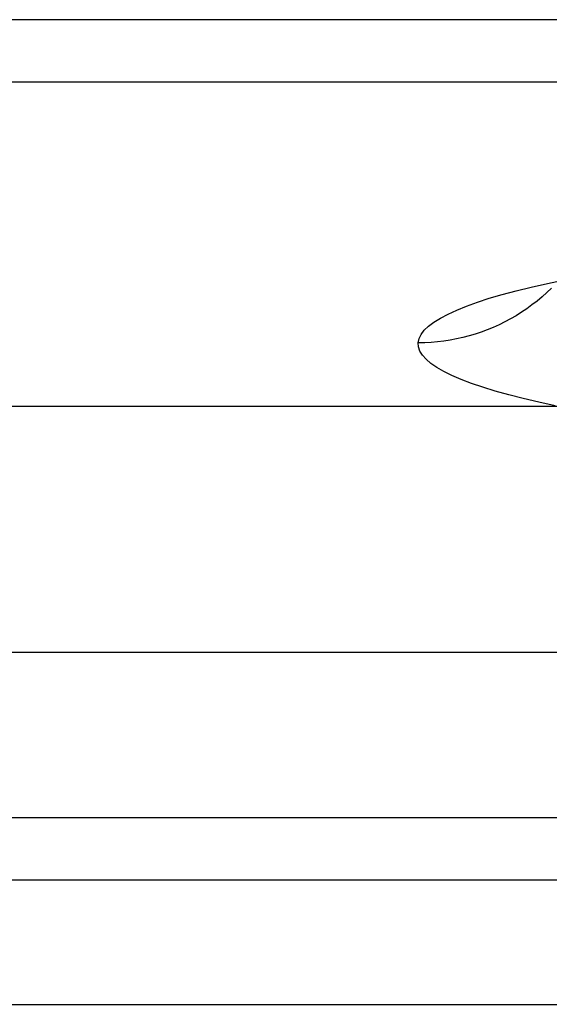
# Model space of a CAD drawing. Header units: millimetres. Extents: x -299 to -179, y 76 to 121.
# Tile 50 of 69: x -205.507 to -204.804, y 106.911 to 108.219. Entities that reach past the tile are written whole.
import ezdxf

# ---------------------------------------------------------------- set-up
doc = ezdxf.new("R2010")
doc.units = ezdxf.units.MM
doc.header["$MEASUREMENT"] = 0
doc.layers.add('Predefinito', color=7, linetype='Continuous', true_color=0x000000)

msp = doc.modelspace()

# ---------------------------------------------------------------- linework, layer by layer
at = {"layer": 'Predefinito'}
for p, q in [((-180.4435, 108.2188, -1.0623), (-227.5794, 108.2188, -1.0623)), ((-180.5466, 108.136, -1.2183), (-227.5794, 108.136, -1.2183)), ((-204.8479, 107.8587, -3.3875), (-204.828, 107.8636, -3.3493)), ((-204.828, 107.8636, -3.3493), (-204.8067, 107.8684, -3.3118)), ((-204.8013, 107.8621, -3.9378), (-204.8075, 107.8563, -3.937)), ((-204.8067, 107.8684, -3.3118), (-204.7841, 107.8731, -3.275)), ((-204.8996, 107.8435, -3.5059), (-204.8838, 107.8487, -3.4659)), ((-204.8838, 107.8487, -3.4659), (-204.8665, 107.8537, -3.4264)), ((-204.8665, 107.8537, -3.4264), (-204.8479, 107.8587, -3.3875)), ((-204.8138, 107.8506, -3.9363), (-204.8203, 107.8451, -3.9356)), ((-204.8075, 107.8563, -3.937), (-204.8138, 107.8506, -3.9363)), ((-204.927, 107.8331, -3.5876), (-204.914, 107.8383, -3.5465)), ((-204.914, 107.8383, -3.5465), (-204.8996, 107.8435, -3.5059)), ((-204.8271, 107.8399, -3.9349), (-204.8339, 107.8349, -3.9343)), ((-204.8203, 107.8451, -3.9356), (-204.8271, 107.8399, -3.9349)), ((-204.9573, 107.817, -3.7131), (-204.9487, 107.8224, -3.6709)), ((-204.9487, 107.8224, -3.6709), (-204.9386, 107.8278, -3.6291)), ((-204.9386, 107.8278, -3.6291), (-204.927, 107.8331, -3.5876)), ((-204.8482, 107.8256, -3.9331), (-204.8556, 107.8213, -3.9326)), ((-204.841, 107.8301, -3.9337), (-204.8482, 107.8256, -3.9331)), ((-204.8339, 107.8349, -3.9343), (-204.841, 107.8301, -3.9337)), ((-204.9701, 107.8062, -3.7982), (-204.9645, 107.8116, -3.7556)), ((-204.9645, 107.8116, -3.7556), (-204.9573, 107.817, -3.7131)), ((-204.8785, 107.81, -3.9311), (-204.8864, 107.8068, -3.9307)), ((-204.8707, 107.8135, -3.9316), (-204.8785, 107.81, -3.9311)), ((-204.8631, 107.8173, -3.932), (-204.8707, 107.8135, -3.9316)), ((-204.8556, 107.8213, -3.9326), (-204.8631, 107.8173, -3.932)), ((-204.9769, 107.7952, -3.884), (-204.9743, 107.8007, -3.8411)), ((-204.9743, 107.8007, -3.8411), (-204.9701, 107.8062, -3.7982)), ((-204.9189, 107.7966, -3.9294), (-204.9272, 107.7947, -3.9292)), ((-204.9107, 107.7987, -3.9297), (-204.9189, 107.7966, -3.9294)), ((-204.9025, 107.8011, -3.93), (-204.9107, 107.7987, -3.9297)), ((-204.8944, 107.8038, -3.9303), (-204.9025, 107.8011, -3.93)), ((-204.8864, 107.8068, -3.9307), (-204.8944, 107.8038, -3.9303)), ((-204.9781, 107.7897, -3.9271), (-204.9769, 107.7952, -3.884)), ((-204.9777, 107.7842, -3.9701), (-204.9781, 107.7897, -3.9271)), ((-204.9696, 107.7896, -3.9285), (-204.9781, 107.7895, -3.9285)), ((-204.9759, 107.7787, -4.0131), (-204.9777, 107.7842, -3.9701)), ((-204.9611, 107.7901, -3.9286), (-204.9696, 107.7896, -3.9285)), ((-204.9525, 107.7908, -3.9287), (-204.9611, 107.7901, -3.9286)), ((-204.9441, 107.7918, -3.9288), (-204.9525, 107.7908, -3.9287)), ((-204.9356, 107.7931, -3.9289), (-204.9441, 107.7918, -3.9288)), ((-204.9272, 107.7947, -3.9292), (-204.9356, 107.7931, -3.9289)), ((-204.9725, 107.7732, -4.056), (-204.9759, 107.7787, -4.0131)), ((-204.9677, 107.7677, -4.0988), (-204.9725, 107.7732, -4.056)), ((-204.9613, 107.7623, -4.1414), (-204.9677, 107.7677, -4.0988)), ((-204.9535, 107.7569, -4.1837), (-204.9613, 107.7623, -4.1414)), ((-204.9442, 107.7515, -4.2257), (-204.9535, 107.7569, -4.1837)), ((-204.9334, 107.7462, -4.2674), (-204.9442, 107.7515, -4.2257)), ((-204.9211, 107.7409, -4.3087), (-204.9334, 107.7462, -4.2674)), ((-204.9075, 107.7357, -4.3496), (-204.9211, 107.7409, -4.3087)), ((-204.8924, 107.7305, -4.3899), (-204.9075, 107.7357, -4.3496)), ((-204.8759, 107.7254, -4.4297), (-204.8924, 107.7305, -4.3899)), ((-204.858, 107.7204, -4.469), (-204.8759, 107.7254, -4.4297)), ((-204.8388, 107.7155, -4.5075), (-204.858, 107.7204, -4.469)), ((-182.5665, 107.7051, -14), (-294.2971, 107.7051, -14)), ((-204.8182, 107.7106, -4.5454), (-204.8388, 107.7155, -4.5075)), ((-204.7963, 107.7059, -4.5826), (-204.8182, 107.7106, -4.5454)), ((-225.9218, 107.3789, -7.1398), (-182.5033, 107.3789, -7.1398)), ((-225.4401, 107.1589, -8.8604), (-183.0719, 107.1589, -8.8604)), ((-225.4401, 107.0761, -9.0164), (-183.0719, 107.0761, -9.0164)), ((-225.4401, 106.9109, -9.0787), (-183.0719, 106.9109, -9.0787))]:
    msp.add_line(p, q, dxfattribs=at)

doc.saveas('drawing.dxf')
